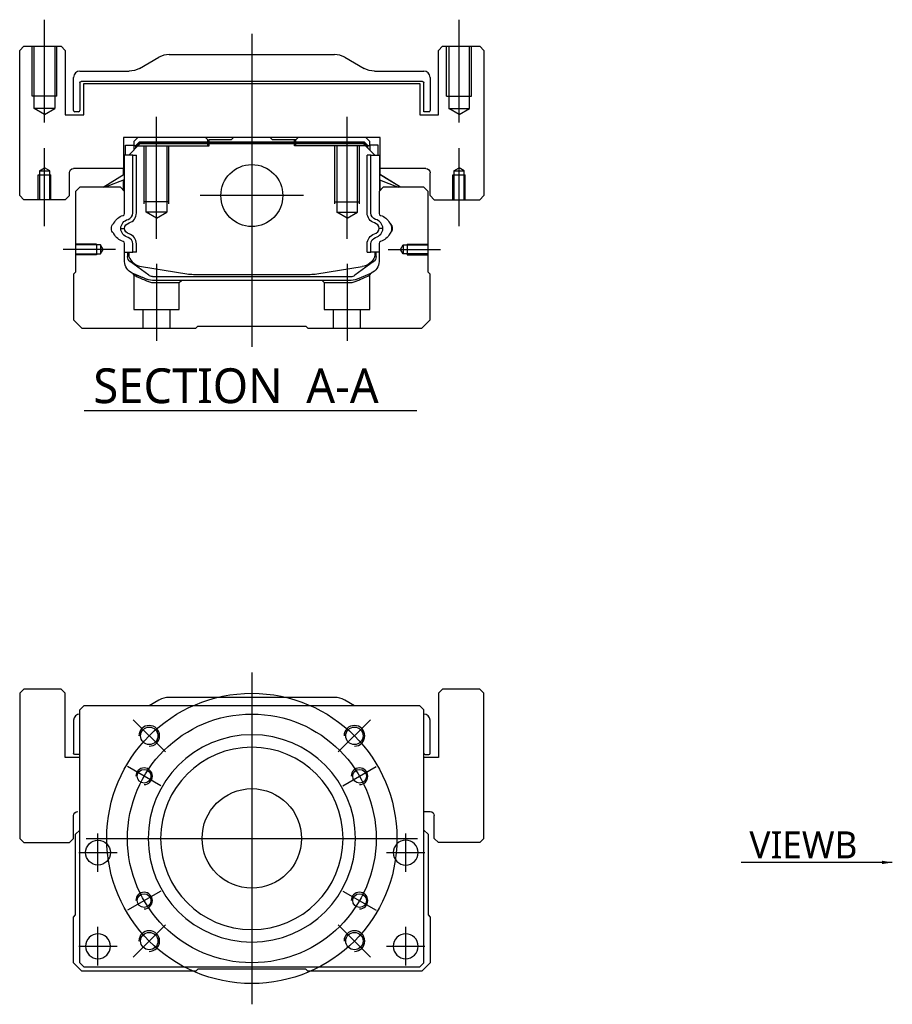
# Model space of a CAD drawing. Header units: millimetres. Extents: x 1805 to 4914, y -1594 to 860.
# Tile 11 of 41: x 1805 to 2016, y -570 to -332. Entities that reach past the tile are written whole.
import ezdxf
from ezdxf.lldxf.tags import DXFTag

# ---------------------------------------------------------------- set-up
doc = ezdxf.new("R2010")
doc.units = ezdxf.units.MM
doc.layers.get('0').update_dxf_attribs({"linetype": 'CONTINUOUS'})
doc.styles.add('CHN', font='Microsoft JhengHei.ttf')
doc.styles.add('DIM-7', font='SIMPLEX.shx', dxfattribs={"width": 0.7, "bigfont": 'chineset.shx'})
tags = doc.linetypes.add('DASHED', pattern=[25.72, 12.86, -12.86]).pattern_tags.tags
tags[6:7] = [DXFTag(74, 4), DXFTag(75, 0), DXFTag(340, '0'), DXFTag(46, 0.0), DXFTag(50, 0.0), DXFTag(44, 0.0), DXFTag(45, 0.0)]
tags[4:5] = [DXFTag(74, 4), DXFTag(75, 0), DXFTag(340, '0'), DXFTag(46, 0.0), DXFTag(50, 0.0), DXFTag(44, 0.0), DXFTag(45, 0.0)]
doc.dimstyles.new('CNS', dxfattribs={"dimtxt": 3.5, "dimasz": 2.5, "dimexe": 1, "dimexo": 1, "dimgap": 1, "dimtad": 1, "dimdsep": 46, "dimtxsty": 'DIM-7', "dimcen": 0.09, "dimclrd": 4, "dimclre": 4, "dimclrt": 1, "dimadec": 0, "dimazin": 0, "dimtfac": 1, "dimtmove": 0, "dimatfit": 3, "dimfxl": 1, "dimtvp": 0.971429, "dimtolj": 1, "dimarcsym": 0})

msp = doc.modelspace()

# ---------------------------------------------------------------- linework, layer by layer
at = {"ltscale": 0.2}
for p, q in [((1811.02, -357.19), (1811.02, -332.37)), ((1911.02, -357.19), (1911.02, -332.37)), ((1861.02, -335.78), (1861.02, -411.28)), ((1838.02, -385.22), (1838.02, -355.78)), ((1884.02, -385.22), (1884.02, -355.78)), ((1811.02, -382.19), (1811.02, -363.37)), ((1911.02, -382.19), (1911.02, -363.37)), ((1873.5, -374.78), (1848.55, -374.78)), ((1828.16, -387.78), (1815.52, -387.78)), ((1893.88, -387.78), (1906.52, -387.78)), ((1838.02, -391.28), (1838.02, -409.78)), ((1884.02, -391.28), (1884.02, -409.78)), ((1840.16, -508.95), (1832.38, -501.18)), ((1881.88, -508.95), (1889.66, -501.18)), ((1840.16, -550.67), (1832.38, -558.45)), ((1881.88, -550.67), (1889.66, -558.45))]:
    msp.add_line(p, q, dxfattribs=at)
at = {"linetype": 'Continuous'}
for p, q in [((1806.02, -338.78), (1805.02, -339.78)), ((1806.02, -338.78), (1805.02, -339.78)), ((1806.02, -338.78), (1815.02, -338.78)), ((1816.02, -339.78), (1815.02, -338.78)), ((1907.02, -338.78), (1906.02, -339.78)), ((1907.02, -338.78), (1906.02, -339.78)), ((1907.02, -338.78), (1916.02, -338.78)), ((1917.02, -339.78), (1916.02, -338.78)), ((1805.02, -374.78), (1805.02, -339.78)), ((1805.02, -374.78), (1805.02, -339.78)), ((1816.02, -339.78), (1816.02, -355.28)), ((1833.93, -344.12), (1838.62, -341.44)), ((1841.1, -340.78), (1880.94, -340.78)), ((1883.43, -341.44), (1888.12, -344.12)), ((1906.02, -355.28), (1906.02, -339.78)), ((1906.02, -355.28), (1906.02, -339.78)), ((1917.02, -339.78), (1917.02, -374.78)), ((1818.02, -354.25), (1818.02, -346.28)), ((1819.52, -344.78), (1831.44, -344.78)), ((1890.6, -344.78), (1902.52, -344.78)), ((1904.02, -346.28), (1904.02, -354.25)), ((1819.52, -347.58), (1819.52, -354.25)), ((1902.22, -347.28), (1819.82, -347.28)), ((1820.52, -347.78), (1901.52, -347.78)), ((1820.52, -355.28), (1820.52, -347.78)), ((1820.52, -355.28), (1820.52, -347.78)), ((1901.52, -347.78), (1901.52, -355.28)), ((1902.52, -354.55), (1902.52, -347.58)), ((1816.02, -355.28), (1820.52, -355.28)), ((1819.22, -354.55), (1818.32, -354.55)), ((1901.52, -355.28), (1906.02, -355.28)), ((1903.72, -354.55), (1902.52, -354.55)), ((1830.04, -360.78), (1830.05, -368.28)), ((1892.01, -360.78), (1830.04, -360.78)), ((1833.54, -360.78), (1832.54, -361.78)), ((1849.82, -360.78), (1850.37, -361.33)), ((1856.02, -361.33), (1856.57, -360.78)), ((1865.47, -360.78), (1856.57, -360.78)), ((1866.02, -361.33), (1865.47, -360.78)), ((1871.67, -361.33), (1872.22, -360.78)), ((1871.67, -361.33), (1872.22, -360.78)), ((1889.5, -361.78), (1888.5, -360.78)), ((1891.99, -368.28), (1892.01, -360.78)), ((1892, -365.03), (1892.01, -360.78)), ((1830.54, -362.63), (1832.54, -362.63)), ((1830.54, -365.03), (1830.54, -362.63)), ((1831.34, -365.03), (1834.04, -362.33)), ((1832.54, -361.78), (1832.54, -362.63)), ((1832.54, -362.63), (1832.54, -363.83)), ((1833.04, -362.78), (1832.54, -362.78)), ((1833.04, -362.69), (1833.91, -361.83)), ((1833.27, -362.79), (1833.04, -362.69)), ((1833.04, -363.33), (1833.04, -362.69)), ((1833.27, -362.79), (1834, -362.06)), ((1833.27, -363.1), (1833.27, -362.79)), ((1833.91, -361.83), (1888.14, -361.83)), ((1834, -362.06), (1833.91, -361.83)), ((1834, -362.06), (1888.04, -362.06)), ((1888, -362.33), (1834.04, -362.33)), ((1850.37, -361.33), (1850.72, -361.33)), ((1856.02, -361.33), (1850.72, -361.33)), ((1850.72, -361.83), (1850.72, -361.33)), ((1871.32, -361.33), (1866.02, -361.33)), ((1871.32, -361.83), (1871.32, -361.33)), ((1871.32, -361.33), (1871.67, -361.33)), ((1890.7, -365.03), (1888, -362.33)), ((1888.04, -362.06), (1888.14, -361.83)), ((1888.77, -362.79), (1888.04, -362.06)), ((1889, -362.69), (1888.14, -361.83)), ((1888.77, -362.79), (1889, -362.69)), ((1888.77, -363.1), (1888.77, -362.79)), ((1889, -363.33), (1889, -362.69)), ((1889.5, -362.78), (1889, -362.78)), ((1889.5, -362.63), (1889.5, -361.78)), ((1891.5, -362.63), (1889.5, -362.63)), ((1889.5, -362.63), (1889.5, -363.83)), ((1891.5, -362.63), (1891.5, -362.63)), ((1891.5, -365.03), (1891.5, -362.63)), ((1891.5, -365.03), (1891.5, -362.63)), ((1830.14, -365.03), (1830.04, -365.03)), ((1830.14, -369.68), (1830.14, -365.03)), ((1830.19, -365.03), (1830.14, -365.03)), ((1832.29, -365.03), (1830.19, -365.03)), ((1830.19, -365.03), (1830.19, -372.28)), ((1832.29, -378.98), (1832.29, -365.03)), ((1832.29, -365.03), (1833.19, -365.03)), ((1833.19, -378.98), (1833.19, -365.03)), ((1889.75, -365.03), (1888.85, -365.03)), ((1888.85, -378.98), (1888.85, -365.03)), ((1889.75, -365.03), (1891.85, -365.03)), ((1889.75, -378.98), (1889.75, -365.03)), ((1891.85, -365.03), (1891.9, -365.03)), ((1891.85, -365.03), (1891.85, -372.28)), ((1891.9, -365.03), (1892, -365.03)), ((1891.9, -369.68), (1891.9, -365.03)), ((1817.02, -374.78), (1817.02, -369.28)), ((1830.05, -368.28), (1818.02, -368.28)), ((1825.13, -372.78), (1830.19, -369.65)), ((1830.04, -369.74), (1830.04, -368.28)), ((1896.91, -372.78), (1891.85, -369.65)), ((1903.02, -368.28), (1891.99, -368.28)), ((1892, -369.74), (1892, -368.28)), ((1896.91, -372.78), (1892, -369.74)), ((1904.02, -374.78), (1904.02, -369.28)), ((1904.02, -374.78), (1904.02, -369.28)), ((1819.52, -372.78), (1818.52, -373.78)), ((1829.34, -372.78), (1819.52, -372.78)), ((1830.19, -370.98), (1825.68, -372.78)), ((1830.34, -373.78), (1829.34, -372.78)), ((1830.04, -373.48), (1830.04, -371.04)), ((1830.14, -373.58), (1830.14, -371)), ((1892.7, -372.78), (1891.7, -373.78)), ((1891.85, -370.98), (1896.36, -372.78)), ((1891.9, -373.58), (1891.9, -371)), ((1892, -373.48), (1892, -371.04)), ((1902.52, -372.78), (1892.7, -372.78)), ((1903.52, -373.78), (1902.52, -372.78)), ((1805.02, -374.78), (1806.02, -375.78)), ((1805.02, -374.78), (1806.02, -375.78)), ((1816.02, -375.78), (1817.02, -374.78)), ((1818.52, -373.78), (1818.52, -393.23)), ((1830.34, -379.1), (1830.34, -373.78)), ((1891.7, -373.78), (1891.7, -379.1)), ((1903.52, -393.23), (1903.52, -373.78)), ((1904.02, -374.78), (1905.02, -375.78)), ((1904.02, -374.78), (1905.02, -375.78)), ((1916.02, -375.78), (1917.02, -374.78)), ((1816.02, -375.78), (1806.02, -375.78)), ((1905.02, -375.78), (1916.02, -375.78)), ((1830.34, -390.71), (1830.34, -386.32)), ((1832.29, -388.43), (1832.29, -386.43)), ((1833.19, -388.43), (1833.19, -386.43)), ((1888.85, -388.43), (1888.85, -386.43)), ((1889.75, -388.43), (1889.75, -386.43)), ((1891.7, -386.32), (1891.7, -390.71)), ((1830.34, -388.43), (1832.29, -388.43)), ((1831.04, -388.43), (1831.04, -389.51)), ((1831.34, -388.43), (1831.34, -389.48)), ((1833.19, -388.43), (1832.29, -388.43)), ((1888.85, -388.43), (1889.75, -388.43)), ((1891.7, -388.43), (1889.75, -388.43)), ((1890.7, -388.43), (1890.7, -389.48)), ((1891, -389.51), (1891, -388.43)), ((1831.73, -390.78), (1831.66, -390.73)), ((1836.15, -393.99), (1831.73, -390.78)), ((1890.32, -390.78), (1885.9, -393.99)), ((1890.39, -390.73), (1890.32, -390.78)), ((1818.52, -393.23), (1818.02, -393.73)), ((1818.02, -393.73), (1818.02, -404.78)), ((1834.41, -391.91), (1845.32, -393.65)), ((1846.97, -393.78), (1875.07, -393.78)), ((1876.72, -393.65), (1887.63, -391.91)), ((1889.85, -393.48), (1886.42, -394.9)), ((1904.02, -393.73), (1903.52, -393.23)), ((1904.02, -404.78), (1904.02, -393.73)), ((1837.03, -394.28), (1885.02, -394.28)), ((1884.51, -395.28), (1837.53, -395.28)), ((1818.02, -404.78), (1820.02, -406.78)), ((1902.02, -406.78), (1904.02, -404.78)), ((1820.02, -406.78), (1847.52, -406.78)), ((1847.52, -406.78), (1848.02, -406.28)), ((1848.02, -406.28), (1874.02, -406.28)), ((1874.02, -406.28), (1874.52, -406.78)), ((1874.52, -406.78), (1902.02, -406.78)), ((1806.02, -493.81), (1805.02, -494.81)), ((1806.02, -493.81), (1805.02, -494.81)), ((1815.02, -493.81), (1806.02, -493.81)), ((1816.02, -494.81), (1815.02, -493.81)), ((1907.02, -493.81), (1906.02, -494.81)), ((1907.02, -493.81), (1906.02, -494.81)), ((1916.02, -493.81), (1907.02, -493.81)), ((1917.02, -494.81), (1916.02, -493.81)), ((1805.02, -494.81), (1805.02, -529.81)), ((1805.02, -494.81), (1805.02, -529.81)), ((1816.02, -510.31), (1816.02, -494.81)), ((1880.94, -495.81), (1841.1, -495.81)), ((1906.02, -494.81), (1906.02, -510.31)), ((1906.02, -494.81), (1906.02, -510.31)), ((1917.02, -529.81), (1917.02, -494.81)), ((1820.52, -497.81), (1819.52, -498.81)), ((1889.02, -497.81), (1820.52, -497.81)), ((1838.62, -496.47), (1836.27, -497.81)), ((1885.77, -497.81), (1883.43, -496.47)), ((1901.52, -497.81), (1889.02, -497.81)), ((1902.52, -498.81), (1901.52, -497.81)), ((1819.52, -559.81), (1819.52, -498.81)), ((1902.52, -559.81), (1902.52, -498.81)), ((1818.02, -501.31), (1818.02, -509.28)), ((1904.02, -509.28), (1904.02, -501.31)), ((1819.52, -510.31), (1816.02, -510.31)), ((1819.52, -509.58), (1818.32, -509.58)), ((1906.02, -510.31), (1902.52, -510.31)), ((1902.82, -509.58), (1903.72, -509.58)), ((1818.02, -529.81), (1818.02, -524.31)), ((1902.52, -523.31), (1904.02, -523.31)), ((1905.02, -529.81), (1905.02, -524.31)), ((1818.52, -528.81), (1819.52, -527.81)), ((1818.52, -548.26), (1818.52, -528.81)), ((1902.52, -527.81), (1903.52, -528.81)), ((1903.52, -528.81), (1903.52, -548.26)), ((1805.02, -529.81), (1806.02, -530.81)), ((1805.02, -529.81), (1806.02, -530.81)), ((1806.02, -530.81), (1817.02, -530.81)), ((1817.02, -530.81), (1818.02, -529.81)), ((1905.02, -529.81), (1906.02, -530.81)), ((1916.02, -530.81), (1906.02, -530.81)), ((1916.02, -530.81), (1917.02, -529.81)), ((1818.02, -548.76), (1818.52, -548.26)), ((1903.52, -548.26), (1904.02, -548.76)), ((1818.02, -559.81), (1818.02, -548.76)), ((1904.02, -548.76), (1904.02, -559.81)), ((1820.02, -561.81), (1818.02, -559.81)), ((1819.52, -559.81), (1820.52, -560.81)), ((1901.52, -560.81), (1902.52, -559.81)), ((1904.02, -559.81), (1902.02, -561.81)), ((1847.52, -561.81), (1820.02, -561.81)), ((1820.52, -560.81), (1901.52, -560.81)), ((1848.02, -561.31), (1847.52, -561.81)), ((1874.02, -561.31), (1848.02, -561.31)), ((1874.52, -561.81), (1874.02, -561.31)), ((1902.02, -561.81), (1874.52, -561.81))]:
    msp.add_line(p, q, dxfattribs=at)
at = {"linetype": 'DASHED', "ltscale": 0.08}
for p, q in [((1808.02, -350.78), (1808.02, -338.78)), ((1808.52, -350.78), (1808.52, -338.78)), ((1808.52, -353.78), (1808.52, -338.78)), ((1813.52, -338.78), (1813.52, -350.78)), ((1813.52, -338.78), (1813.52, -353.78)), ((1814.02, -350.78), (1814.02, -338.78)), ((1908.02, -350.78), (1908.02, -338.78)), ((1908.52, -338.78), (1908.52, -350.78)), ((1908.52, -338.78), (1908.52, -353.78)), ((1913.52, -350.78), (1913.52, -338.78)), ((1913.52, -353.78), (1913.52, -338.78)), ((1914.02, -350.78), (1914.02, -338.78)), ((1814.02, -350.78), (1808.02, -350.78)), ((1908.02, -350.78), (1914.02, -350.78)), ((1813.52, -353.78), (1808.52, -353.78)), ((1811.02, -355.22), (1808.52, -353.78)), ((1811.02, -355.22), (1813.52, -353.78)), ((1908.52, -353.78), (1913.52, -353.78)), ((1911.02, -355.22), (1908.52, -353.78)), ((1911.02, -355.22), (1913.52, -353.78)), ((1809.52, -369.78), (1812.52, -369.78)), ((1809.52, -375.78), (1809.52, -369.78)), ((1809.77, -368.78), (1811.02, -368.06)), ((1809.77, -368.78), (1809.77, -375.78)), ((1809.77, -368.78), (1809.77, -368.78)), ((1809.77, -368.78), (1812.27, -368.78)), ((1809.77, -369.78), (1809.77, -375.78)), ((1812.27, -368.78), (1811.02, -368.06)), ((1812.27, -375.78), (1812.27, -368.78)), ((1812.27, -375.78), (1812.27, -369.78)), ((1812.52, -375.78), (1812.52, -369.78)), ((1909.52, -369.78), (1912.52, -369.78)), ((1909.52, -375.78), (1909.52, -369.78)), ((1909.77, -368.78), (1911.02, -368.06)), ((1909.77, -368.78), (1909.77, -375.78)), ((1909.77, -368.78), (1909.77, -368.78)), ((1909.77, -368.78), (1912.27, -368.78)), ((1909.77, -369.78), (1909.77, -375.78)), ((1912.27, -368.78), (1911.02, -368.06)), ((1912.27, -375.78), (1912.27, -368.78)), ((1912.27, -375.78), (1912.27, -369.78)), ((1912.52, -375.78), (1912.52, -369.78))]:
    msp.add_line(p, q, dxfattribs=at)
at = {"linetype": 'DASHED'}
for p, q in [((1849.82, -360.78), (1850.37, -361.33)), ((1833.04, -362.78), (1850.72, -362.78)), ((1850.37, -362.78), (1850.37, -361.33)), ((1850.72, -362.78), (1850.72, -361.83)), ((1871.67, -361.33), (1871.32, -361.33)), ((1871.32, -362.78), (1871.32, -361.83)), ((1889, -362.78), (1871.32, -362.78)), ((1871.67, -362.78), (1871.67, -361.33)), ((1890.3, -362.83), (1890.3, -362.83)), ((1892, -365.03), (1892, -365.03)), ((1892.07, -369.78), (1892.07, -369.78)), ((1837.57, -395.78), (1843.52, -395.78)), ((1843.52, -395.78), (1844.02, -395.28)), ((1877.97, -395.28), (1878.47, -395.78)), ((1878.47, -395.78), (1884.47, -395.78)), ((1816.02, -494.81), (1815.02, -493.81)), ((1917.02, -494.81), (1916.02, -493.81)), ((1816.02, -510.31), (1816.02, -494.81)), ((1917.02, -529.81), (1917.02, -494.81)), ((1818.02, -529.81), (1818.02, -524.31)), ((1817.02, -530.81), (1818.02, -529.81)), ((1916.02, -530.81), (1917.02, -529.81))]:
    msp.add_line(p, q, dxfattribs=at)
at = {"linetype": 'DASHED', "ltscale": 0.1}
for p, q in [((1835.02, -376.78), (1835.02, -362.78)), ((1835.52, -378.78), (1835.52, -362.78)), ((1840.52, -362.78), (1840.52, -378.78)), ((1841.02, -376.78), (1841.02, -362.78)), ((1881.02, -376.78), (1881.02, -362.78)), ((1881.52, -362.78), (1881.52, -378.78)), ((1886.52, -378.78), (1886.52, -362.78)), ((1887.02, -376.78), (1887.02, -362.78)), ((1841.02, -376.33), (1835.02, -376.33)), ((1881.02, -376.33), (1887.02, -376.33)), ((1840.52, -378.78), (1835.52, -378.78)), ((1838.02, -380.22), (1835.52, -378.78)), ((1838.02, -380.22), (1840.52, -378.78)), ((1881.52, -378.78), (1886.52, -378.78)), ((1884.02, -380.22), (1881.52, -378.78)), ((1884.02, -380.22), (1886.52, -378.78)), ((1823.52, -386.48), (1818.52, -386.48)), ((1824.52, -386.7), (1818.52, -386.7)), ((1823.52, -386.48), (1823.52, -389.08)), ((1825.16, -387.78), (1824.52, -386.7)), ((1824.52, -386.7), (1824.52, -388.85)), ((1896.88, -387.78), (1897.53, -386.7)), ((1897.53, -386.7), (1903.52, -386.7)), ((1897.53, -386.7), (1897.53, -388.85)), ((1898.52, -386.48), (1898.52, -389.08)), ((1898.52, -386.48), (1903.52, -386.48)), ((1818.52, -388.85), (1824.52, -388.85)), ((1823.52, -389.08), (1818.52, -389.08)), ((1824.52, -388.85), (1825.16, -387.78)), ((1897.53, -388.85), (1896.88, -387.78)), ((1903.52, -388.85), (1897.53, -388.85)), ((1898.52, -389.08), (1903.52, -389.08)), ((1832.52, -393.95), (1832.52, -402.28)), ((1889.47, -402.28), (1889.47, -393.98)), ((1843.52, -402.28), (1843.52, -395.78)), ((1878.47, -395.78), (1878.47, -402.28)), ((1832.52, -402.28), (1843.52, -402.28)), ((1834.72, -402.28), (1834.72, -406.78)), ((1841.32, -406.78), (1841.32, -402.28)), ((1878.47, -402.28), (1889.47, -402.28)), ((1880.67, -402.28), (1880.67, -406.78)), ((1887.27, -406.78), (1887.27, -402.28))]:
    msp.add_line(p, q, dxfattribs=at)
msp.add_line((1820.55, -426.61), (1900.83, -426.61))
at = {"ltscale": 0.3}
for p, q in [((1861.02, -489.81), (1861.02, -569.81)), ((1821.02, -529.81), (1901.02, -529.81))]:
    msp.add_line(p, q, dxfattribs=at)
at = {"ltscale": 0.1}
for p, q in [((1839.07, -517.14), (1831.01, -512.49)), ((1882.98, -517.14), (1891.03, -512.49)), ((1823.91, -537.89), (1823.91, -528.59)), ((1898.14, -537.89), (1898.14, -528.59)), ((1819.26, -533.24), (1828.56, -533.24)), ((1893.49, -533.24), (1902.79, -533.24)), ((1839.07, -542.49), (1831.01, -547.14)), ((1882.98, -542.49), (1891.03, -547.14)), ((1823.91, -560.46), (1823.91, -551.16)), ((1898.14, -560.46), (1898.14, -551.16)), ((1819.26, -555.81), (1828.56, -555.81)), ((1893.49, -555.81), (1902.79, -555.81))]:
    msp.add_line(p, q, dxfattribs=at)
at = {"linetype": 'Continuous'}
for centre, radius in [((1861.02, -374.78), 7.47), ((1836.27, -505.07), 2.1), ((1885.77, -505.07), 2.1), ((1835.04, -514.81), 1.65), ((1887, -514.81), 1.65), ((1861.02, -529.81), 12), ((1823.91, -533.24), 3), ((1835.04, -544.81), 1.65), ((1887, -544.81), 1.65), ((1836.27, -554.56), 2.1), ((1885.77, -554.56), 2.1)]:
    msp.add_circle(centre, radius, dxfattribs=at)
at = {"ltscale": 0.3}
for radius in [35, 30]:
    msp.add_circle((1861.02, -529.81), radius, dxfattribs=at)
at = {"linetype": 'Continuous', "extrusion": (0, 0, -1)}
for centre, radius in [((-1861.02, -529.81), 25), ((-1861.02, -529.81), 22), ((-1898.14, -533.24), 3), ((-1823.91, -555.81), 3), ((-1898.14, -555.81), 3)]:
    msp.add_circle(centre, radius, dxfattribs=at)
at = {"linetype": 'Continuous'}
for centre, radius, start, end in [((1841.1, -345.78), 5, 90, 119.7449), ((1880.94, -345.78), 5, 60.2551, 90), ((1819.52, -346.28), 1.5, 90, 180), ((1902.52, -346.28), 1.5, 0, 90), ((1818.32, -354.25), 0.3, 180, 270), ((1819.22, -354.25), 0.3, 270, 0), ((1903.72, -354.25), 0.3, 270, 0), ((1829.84, -379.1), 0.5, 285.1919, 0), ((1830.69, -378.98), 1.6, 286.8095, 0), ((1830.69, -378.98), 2.5, 286.8095, 0), ((1892.2, -379.1), 0.5, 180, 254.8081), ((1827.49, -381.32), 0.3, 310.437, 335.092), ((1890.17, -382.89), 1.58, 6.5313, 73.1905), ((1890.17, -382.89), 2.48, 4.1548, 73.1905), ((1894.56, -381.32), 0.3, 204.908, 229.563), ((1827.49, -384.1), 0.3, 24.908, 49.563), ((1830.69, -386.43), 2.5, 0, 73.1905), ((1890.17, -382.53), 1.58, 286.8095, 353.4687), ((1890.17, -382.53), 2.48, 286.8095, 355.8452), ((1894.56, -384.1), 0.3, 130.437, 155.092), ((1829.84, -386.32), 0.5, 0, 74.8081), ((1830.69, -386.43), 1.6, 0, 73.1905), ((1892.2, -386.32), 0.5, 105.1919, 180), ((1887, -387.96), 4, 337.6678, 353.1681), ((1835.04, -387.96), 4, 202.3316, 260.9414), ((1846.97, -383.28), 10.5, 260.9414, 270), ((1875.07, -383.28), 10.5, 270, 279.0586), ((1885.02, -392.78), 1.5, 270, 306.0274), ((1841.1, -500.81), 5, 90, 119.7449), ((1880.94, -500.81), 5, 60.2551, 90), ((1819.52, -501.31), 1.5, 90, 180), ((1902.52, -501.31), 1.5, 0, 90), ((1902.82, -509.28), 0.3, 180, 270), ((1903.72, -509.28), 0.3, 270, 0)]:
    msp.add_arc(centre, radius, start, end, dxfattribs=at)
at = {"linetype": 'Continuous', "extrusion": (1e-16, 0, -1)}
for centre, radius, start, end in [((-1831.44, -339.78), 5, 240.2551, 270), ((-1890.6, -339.78), 5, 270, 299.7449), ((-1819.82, -347.58), 0.3, 0, 90), ((-1902.22, -347.58), 0.3, 90, 180), ((-1818.02, -369.28), 1, 0, 90), ((-1903.02, -369.28), 1, 90, 180), ((-1903.02, -369.28), 1, 90, 180), ((-1891.35, -378.98), 2.5, 286.8095, 0), ((-1891.35, -378.98), 1.6, 286.8095, 0), ((-1891.35, -386.43), 2.5, 0, 73.1905), ((-1891.35, -386.43), 1.6, 0, 73.1905), ((-1835.04, -387.96), 4, 337.6678, 353.1681), ((-1818.32, -509.28), 0.3, 270, 0)]:
    msp.add_arc(centre, radius, start, end, dxfattribs=at)
at = {"linetype": 'Continuous', "extrusion": (0, 0, -1)}
for centre, radius, start, end in [((-1830.87, -382.89), 3.43, 24.908, 74.8081), ((-1891.17, -382.89), 3.43, 105.1919, 155.092), ((-1828.67, -382.71), 1.53, 310.437, 49.563), ((-1831.87, -382.89), 2.48, 4.1548, 73.1905), ((-1831.87, -382.89), 1.58, 6.5313, 73.1905), ((-1893.37, -382.71), 1.53, 130.437, 229.563), ((-1891.17, -382.89), 3.58, 161.7181, 177.1235), ((-1830.87, -382.53), 3.43, 285.1919, 335.092), ((-1831.87, -382.53), 2.48, 286.8095, 355.8452), ((-1831.87, -382.53), 1.58, 286.8095, 353.4687), ((-1891.17, -382.53), 3.43, 204.908, 254.8081), ((-1891.17, -382.53), 3.58, 182.8765, 198.2819), ((-1835.04, -387.96), 3.77, 349.0413, 352.7469), ((-1833.34, -390.71), 3, 292.4327, 0), ((-1832.54, -389.51), 1.5, 306.0274, 0), ((-1887, -387.96), 4, 202.3316, 260.9414), ((-1888.7, -390.71), 3, 180, 247.5673), ((-1889.5, -389.51), 1.5, 180, 233.9726), ((-1837.03, -392.78), 1.5, 270, 306.0274), ((-1837.53, -390.28), 5, 270, 292.4327), ((-1884.51, -390.28), 5, 247.5673, 270), ((-1819.02, -524.31), 1, 0, 90), ((-1904.02, -524.31), 1, 90, 180)]:
    msp.add_arc(centre, radius, start, end, dxfattribs=at)
for centre, radius in [((1836.27, -505.07), 2.5), ((1885.77, -505.07), 2.5), ((1835.04, -514.81), 2), ((1887, -514.81), 2), ((1835.04, -544.81), 2), ((1887, -544.81), 2), ((1836.27, -554.56), 2.5), ((1885.77, -554.56), 2.5)]:
    msp.add_arc(centre, radius, 270, 180)
at = {"linetype": 'DASHED', "extrusion": (0, 0, -1)}
msp.add_arc((-1819.02, -524.31), 1, 0, 90, dxfattribs=at)
at = {"linetype": 'Continuous'}
for points, degree in [([(1830.19, -372.28), (1830.19, -372.88)], 1), ([(1891.85, -372.28), (1891.85, -372.88)], 1), ([(1830.19, -372.88), (1830.19, -373.63)], 1), ([(1891.85, -372.88), (1891.85, -373.63)], 1), ([(1829.4, -382.71), (1829.7, -382.71), (1830, -382.71), (1830.3, -382.71)], 3), ([(1892.65, -382.71), (1892.34, -382.71), (1892.04, -382.71), (1891.74, -382.71)], 3)]:
    msp.add_open_spline(points, degree=degree, dxfattribs=at)
at = {"linetype": 'DASHED'}
for points in [[(1832.21, -393.49), (1832.52, -393.95)], [(1889.47, -393.98), (1889.78, -393.51)]]:
    msp.add_open_spline(points, degree=1, dxfattribs=at)
for points, degree, knots in [([(1832.21, -393.49), (1832.21, -393.49), (1833.14, -393.87), (1834.06, -394.26), (1835.63, -394.9)], 2, [0, 0, 0, 0.5, 0.5, 1, 1, 1]), ([(1832.52, -393.95), (1832.52, -393.95), (1832.52, -393.95), (1833, -394.17), (1834.3, -394.76), (1835.18, -395.15), (1835.65, -395.36)], 3, [0, 0, 0, 0, 0.000815, 0.486557, 0.726811, 1, 1, 1, 1]), ([(1886.39, -395.36), (1886.71, -395.22), (1887.31, -394.95), (1888.07, -394.61), (1889.06, -394.16), (1889.47, -393.98), (1889.47, -393.98)], 3, [0, 0, 0, 0, 0.185898, 0.357233, 0.514425, 1, 1, 1, 1]), ([(1835.65, -395.36), (1835.96, -395.48), (1836.56, -395.72), (1837.24, -395.76), (1837.57, -395.78)], 3, [0, 0, 0, 0, 0.515943, 1, 1, 1, 1]), ([(1884.47, -395.78), (1884.8, -395.76), (1885.48, -395.72), (1886.08, -395.48), (1886.39, -395.36)], 3, [0, 0, 0, 0, 0.484584, 1, 1, 1, 1])]:
    msp.add_open_spline(points, degree=degree, knots=knots, dxfattribs=at)

# ---------------------------------------------------------------- texts
at = {"style": 'CHN'}
for s, insert, char_height, attachment_point in [('SECTION  A-A ', (1822.79, -420.7), 8.4, 4), ('VIEWB', (2007.09, -534.61), 6.5, 9)]:
    msp.add_mtext(s, dxfattribs=dict(at, insert=insert, char_height=char_height, attachment_point=attachment_point))

# ---------------------------------------------------------------- leaders
at = {"annotation_type": 0, "has_hookline": 1, "hookline_direction": 1}
msp.add_leader([(2015.52, -535.6), (1981.07, -535.61)], dimstyle='CNS', override={"dimtxt": 6.5, "dimtxsty": 'CHN'}, dxfattribs=at)

doc.saveas('drawing.dxf')
